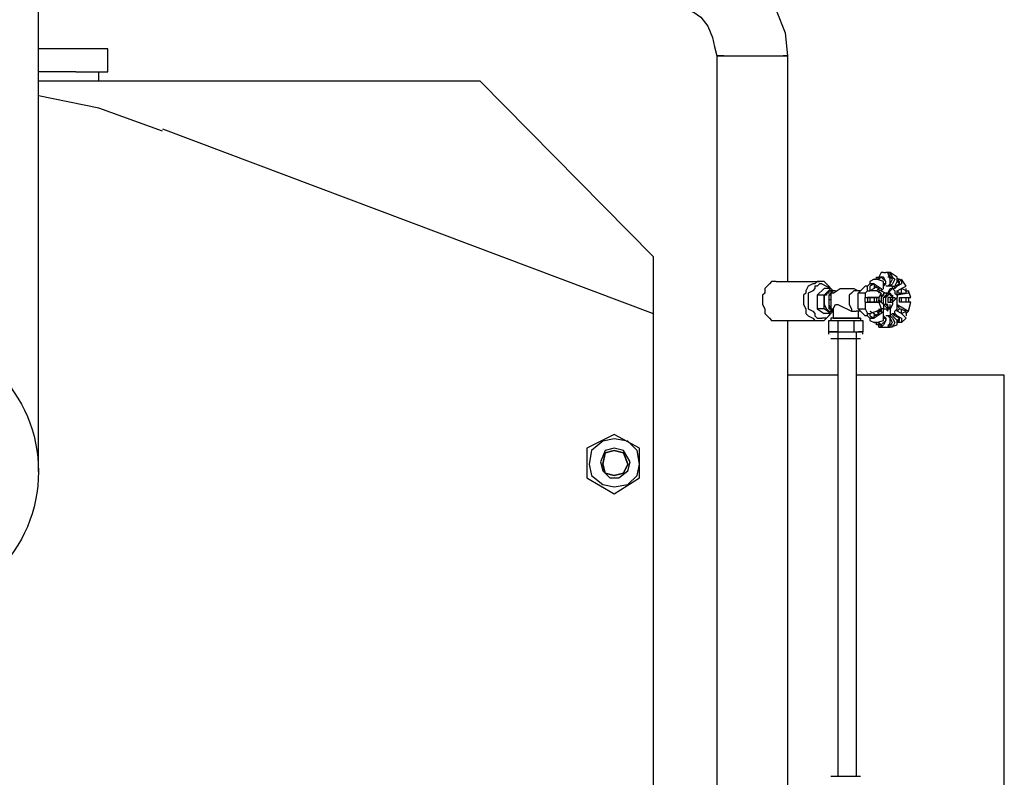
# Model space of a CAD drawing. Header units: inches. Extents: x -35 to 144, y -65 to -22.
# Tile 43 of 47: x 128.726 to 129.538, y -30.105 to -29.48. Entities that reach past the tile are written whole.
import ezdxf

# ---------------------------------------------------------------- set-up
doc = ezdxf.new("R2010")
doc.units = ezdxf.units.IN
doc.header["$MEASUREMENT"] = 0
doc.layers.add('AR-DUTO VENTILAÇÃO', color=11, linetype='Continuous')
doc.layers.add('VIS-V04', color=8, linetype='Continuous')

# ---------------------------------------------------------------- blocks, each defined once
blk = doc.blocks.new('ARQ - CORTE A')
at = {"layer": 'VIS-V04'}
blk.add_line((25.42889, 1.42848), (25.42889, 6.67357), dxfattribs=at)
for points in [[(25.94553, 1.87523), (25.96624, 1.87334), (25.98318, 1.86581), (26.00201, 1.8564), (26.01895, 1.84322), (26.03025, 1.82816), (26.03778, 1.80933), (26.04531, 1.79051), (26.04719, 1.77168)], [(25.94553, 1.81498), (25.95306, 1.81498), (25.96059, 1.81122), (25.97, 1.80745), (25.97565, 1.80369), (25.9813, 1.79616), (25.98507, 1.78674), (25.98695, 1.77921), (25.98883, 1.77168)], [(25.48617, 1.77733), (25.42889, 1.77733)], [(25.48617, 1.7585), (25.48617, 1.77733)], [(25.99448, 1.77168), (25.98883, 1.77168), (26.04719, 1.77168), (26.04343, 1.77168)], [(25.98883, 1.77168), (26.04719, 1.77168)], [(25.98883, 1.77168), (25.98883, 1.07355)], [(26.04719, 1.77168), (26.04719, 1.5853)], [(25.45981, 1.7585), (25.42889, 1.7585)], [(25.45981, 1.7585), (25.48617, 1.7585)], [(25.47864, 1.75097), (25.47864, 1.7585)], [(25.42889, 1.75097), (25.79304, 1.75097), (25.93612, 1.60601)], [(25.53135, 1.70955), (25.47864, 1.72838), (25.42889, 1.73867)], [(25.53135, 1.71144), (25.93612, 1.55894), (25.93612, 0.57841), (25.53135, 0.4278)], [(25.93612, 1.60601), (25.93612, 1.55894)], [(26.12626, 1.59283), (26.12438, 1.59283), (26.1225, 1.58906)], [(26.12626, 1.59283), (26.12815, 1.59283), (26.12815, 1.59283)], [(26.13191, 1.59283), (26.13379, 1.58906), (26.13568, 1.58718), (26.13379, 1.58342), (26.13191, 1.58153), (26.13003, 1.58153), (26.13191, 1.58342), (26.13191, 1.58718), (26.13003, 1.59283), (26.12815, 1.59283)], [(26.13003, 1.59283), (26.13191, 1.59283), (26.13191, 1.59283), (26.13191, 1.59283), (26.13191, 1.59283), (26.13003, 1.59283), (26.13003, 1.59283), (26.13191, 1.59283)], [(26.13191, 1.58153), (26.13191, 1.58342), (26.13379, 1.58718), (26.13191, 1.58906), (26.13191, 1.59283)], [(26.13756, 1.58906), (26.13191, 1.59283)], [(26.03778, 1.5853), (26.0359, 1.5853), (26.03401, 1.5853), (26.03213, 1.58342), (26.03025, 1.58153), (26.02837, 1.57965), (26.02837, 1.57589), (26.02648, 1.574), (26.02648, 1.57024), (26.02648, 1.56647), (26.02837, 1.56271), (26.02837, 1.55894), (26.03025, 1.55706), (26.03213, 1.55518), (26.03401, 1.55329), (26.0359, 1.55329), (26.03778, 1.55329)], [(26.03778, 1.5853), (26.07355, 1.5853)], [(26.08296, 1.57965), (26.08108, 1.58153), (26.0792, 1.58342), (26.07731, 1.5853), (26.07543, 1.5853), (26.07355, 1.5853), (26.07167, 1.5853), (26.06978, 1.58342), (26.0679, 1.58342), (26.06414, 1.58153), (26.06225, 1.57777), (26.06225, 1.57589), (26.06037, 1.574), (26.06037, 1.57024), (26.06037, 1.56647), (26.06225, 1.56271), (26.06225, 1.55894), (26.06414, 1.55706), (26.0679, 1.55518), (26.06978, 1.55329), (26.07167, 1.55329), (26.07355, 1.55329), (26.07543, 1.55329), (26.07731, 1.55329), (26.0792, 1.55518), (26.08108, 1.55706), (26.08296, 1.55894)], [(26.11873, 1.58718), (26.11497, 1.5853), (26.11497, 1.58342)], [(26.11873, 1.58718), (26.12062, 1.58718), (26.12062, 1.58906), (26.1225, 1.58906), (26.12438, 1.58906), (26.12438, 1.58906), (26.1225, 1.58906)], [(26.11873, 1.58718), (26.12062, 1.58718), (26.12062, 1.58718)], [(26.12438, 1.58906), (26.12438, 1.58906), (26.12438, 1.58906), (26.1225, 1.58906), (26.1225, 1.58718), (26.12062, 1.58718)], [(26.12626, 1.57965), (26.12626, 1.58153), (26.12626, 1.5853), (26.12062, 1.58718)], [(26.12438, 1.58906), (26.1225, 1.58718)], [(26.12626, 1.58153), (26.12626, 1.58342), (26.12815, 1.58342), (26.12815, 1.5853), (26.12438, 1.58906), (26.12438, 1.58906)], [(26.12626, 1.58153), (26.12626, 1.58153), (26.12815, 1.58342), (26.12815, 1.5853), (26.12626, 1.58906), (26.12438, 1.58906)], [(26.13191, 1.58906), (26.13003, 1.58906)], [(26.13379, 1.58906), (26.13191, 1.58906)], [(26.13944, 1.58718), (26.14132, 1.5853), (26.14132, 1.58342), (26.13756, 1.58153), (26.13568, 1.57965), (26.13379, 1.57965), (26.13379, 1.58153), (26.13568, 1.58153), (26.13756, 1.5853), (26.13756, 1.58718), (26.13756, 1.58906)], [(26.13568, 1.57965), (26.13568, 1.58153), (26.13944, 1.58342), (26.13944, 1.5853), (26.13756, 1.5853), (26.13944, 1.58718)], [(26.13756, 1.5853), (26.13756, 1.58718)], [(26.13944, 1.58718), (26.13944, 1.58718), (26.13944, 1.58718), (26.13756, 1.58718)], [(26.13944, 1.58342), (26.13756, 1.5853)], [(26.14509, 1.58153), (26.14132, 1.58718)], [(26.07543, 1.58342), (26.07355, 1.58342), (26.07167, 1.58153), (26.06978, 1.58153), (26.06978, 1.57965), (26.0679, 1.57777), (26.06414, 1.57589), (26.06414, 1.574), (26.06414, 1.57212), (26.06414, 1.56836), (26.06414, 1.56647), (26.06414, 1.56271), (26.0679, 1.56083), (26.06978, 1.55894), (26.06978, 1.55706), (26.07167, 1.55518), (26.07355, 1.55518), (26.07543, 1.55518)], [(26.07731, 1.57965), (26.07167, 1.574), (26.07167, 1.56271), (26.07731, 1.55894)], [(26.07543, 1.58342), (26.07543, 1.58342)], [(26.07543, 1.58342), (26.0792, 1.58153), (26.08296, 1.57965)], [(26.07731, 1.574), (26.08296, 1.57965), (26.07731, 1.57965)], [(26.08296, 1.57777), (26.08108, 1.57777), (26.08108, 1.57589), (26.0792, 1.57589), (26.0792, 1.574), (26.07731, 1.574), (26.07731, 1.57212), (26.07731, 1.57024), (26.07731, 1.56836), (26.07731, 1.56647), (26.0792, 1.56271), (26.08108, 1.56083), (26.08296, 1.56083)], [(26.08673, 1.57777), (26.08485, 1.57777), (26.08296, 1.57777), (26.08296, 1.57589), (26.08108, 1.574), (26.08108, 1.57212), (26.08108, 1.57024), (26.08108, 1.56836), (26.08108, 1.56647), (26.08108, 1.56271), (26.08296, 1.56271), (26.08296, 1.56083), (26.08485, 1.56083)], [(26.08296, 1.57965), (26.08485, 1.57777)], [(26.08673, 1.57777), (26.08485, 1.57777), (26.08296, 1.57589)], [(26.08673, 1.57777), (26.08296, 1.57777)], [(26.08485, 1.57589), (26.09049, 1.57965), (26.09802, 1.57965), (26.10179, 1.57965)], [(26.10367, 1.57777), (26.10179, 1.57777), (26.09991, 1.57589)], [(26.10179, 1.57965), (26.10555, 1.57777)], [(26.10744, 1.57777), (26.10367, 1.57777)], [(26.1112, 1.57589), (26.10555, 1.57589), (26.1112, 1.58153)], [(26.11309, 1.58153), (26.1112, 1.58153)], [(26.11309, 1.57777), (26.1112, 1.57589), (26.1112, 1.57212)], [(26.11309, 1.57777), (26.11309, 1.57965), (26.11309, 1.58153), (26.11497, 1.58342), (26.11873, 1.58342), (26.11873, 1.58342), (26.11497, 1.58342)], [(26.11309, 1.57777), (26.11497, 1.57777), (26.11497, 1.57777)], [(26.11873, 1.58342), (26.11873, 1.58342), (26.11873, 1.58342), (26.11497, 1.58153), (26.11497, 1.57965), (26.11497, 1.57777)], [(26.11873, 1.58153), (26.11873, 1.57965), (26.11497, 1.57777)], [(26.12438, 1.57589), (26.12062, 1.57777), (26.11497, 1.57777)], [(26.11873, 1.58342), (26.11873, 1.58153), (26.1225, 1.57965), (26.1225, 1.57777), (26.1225, 1.57777)], [(26.11873, 1.58342), (26.12438, 1.57965), (26.12438, 1.57777), (26.1225, 1.57777), (26.1225, 1.57589)], [(26.12062, 1.58153), (26.11873, 1.57965)], [(26.11873, 1.58153), (26.11873, 1.58153)], [(26.1225, 1.57965), (26.12062, 1.57777)], [(26.12062, 1.57777), (26.1225, 1.57965)], [(26.1225, 1.57965), (26.1225, 1.57965)], [(26.12438, 1.57777), (26.12815, 1.57589), (26.12626, 1.57589), (26.12626, 1.574), (26.12438, 1.574), (26.12438, 1.57212), (26.12438, 1.57024), (26.12438, 1.56836), (26.1225, 1.57024)], [(26.12626, 1.57965), (26.12438, 1.57777)], [(26.12815, 1.58342), (26.12626, 1.58342)], [(26.12626, 1.58342), (26.12626, 1.58342)], [(26.13003, 1.58153), (26.13003, 1.58153), (26.12815, 1.58153)], [(26.13379, 1.57965), (26.13379, 1.58153), (26.13191, 1.58153), (26.13003, 1.58153)], [(26.13003, 1.57589), (26.13191, 1.57965), (26.13379, 1.57965)], [(26.13003, 1.57589), (26.13379, 1.57965), (26.13568, 1.57777), (26.13568, 1.57589), (26.13756, 1.574), (26.13756, 1.57212)], [(26.13191, 1.58342), (26.13191, 1.58342)], [(26.13568, 1.58153), (26.13568, 1.58153)], [(26.14509, 1.57777), (26.14697, 1.57777), (26.14697, 1.57589), (26.13756, 1.574), (26.13756, 1.57589), (26.13756, 1.57777), (26.14132, 1.57965), (26.14509, 1.58153)], [(26.13944, 1.57589), (26.13756, 1.57777)], [(26.13756, 1.574), (26.13944, 1.57589), (26.14509, 1.57589), (26.14509, 1.57777), (26.14509, 1.57777)], [(26.14132, 1.57589), (26.14132, 1.57965)], [(26.14509, 1.57777), (26.14132, 1.57965)], [(26.14509, 1.57777), (26.14509, 1.57777), (26.14509, 1.57777), (26.14509, 1.57777), (26.14509, 1.57965)], [(26.14886, 1.57212), (26.14697, 1.57777)], [(26.07731, 1.56271), (26.07731, 1.574), (26.07167, 1.574)], [(26.08296, 1.57589), (26.08296, 1.574), (26.08108, 1.574), (26.08108, 1.57212), (26.08108, 1.57024)], [(26.08296, 1.57024), (26.08108, 1.57024), (26.08108, 1.56836), (26.08108, 1.56647), (26.08296, 1.56271), (26.08485, 1.56083)], [(26.08485, 1.57589), (26.08296, 1.57589), (26.08296, 1.574), (26.08296, 1.57212), (26.08296, 1.57024)], [(26.08296, 1.57024), (26.08296, 1.56836), (26.08296, 1.56647), (26.08296, 1.56271), (26.08485, 1.56271)], [(26.09991, 1.57589), (26.09802, 1.574), (26.09802, 1.57212), (26.09802, 1.57024)], [(26.09802, 1.57024), (26.09802, 1.56836), (26.09802, 1.56647), (26.09991, 1.56271), (26.09991, 1.56083), (26.10179, 1.56083)], [(26.10555, 1.56271), (26.10555, 1.57589)], [(26.1112, 1.57589), (26.1112, 1.57589)], [(26.1112, 1.57589), (26.1112, 1.57589)], [(26.1112, 1.56836), (26.1112, 1.57024), (26.1112, 1.57212), (26.11309, 1.57212), (26.11309, 1.57212)], [(26.1225, 1.57212), (26.12062, 1.57212), (26.11497, 1.57212), (26.11309, 1.57212)], [(26.11309, 1.57212), (26.1225, 1.57212), (26.1225, 1.57024), (26.1225, 1.56836), (26.12062, 1.56836), (26.11309, 1.56836)], [(26.11309, 1.57212), (26.11309, 1.57212), (26.11309, 1.57212), (26.11309, 1.57024), (26.11309, 1.56836)], [(26.11497, 1.57212), (26.11497, 1.57024), (26.11497, 1.56836)], [(26.11873, 1.57212), (26.11873, 1.57024), (26.11873, 1.56836)], [(26.11873, 1.57212), (26.11873, 1.57024), (26.11873, 1.56836)], [(26.11873, 1.57212), (26.11873, 1.57212)], [(26.11873, 1.57212), (26.11873, 1.57212)], [(26.11873, 1.57212), (26.11873, 1.57024), (26.11873, 1.56836)], [(26.12062, 1.57212), (26.12062, 1.57024), (26.12062, 1.56836)], [(26.12438, 1.57589), (26.1225, 1.57212)], [(26.1225, 1.56836), (26.1225, 1.57024)], [(26.13191, 1.574), (26.13191, 1.57589), (26.13003, 1.57589), (26.12815, 1.57589), (26.12626, 1.57589), (26.12626, 1.574), (26.12438, 1.57212), (26.12438, 1.57024), (26.12438, 1.56836), (26.12626, 1.56647), (26.12626, 1.56271), (26.12815, 1.56271), (26.13003, 1.56083), (26.13003, 1.56271), (26.13191, 1.56271), (26.13191, 1.56647)], [(26.12815, 1.56647), (26.12815, 1.57212), (26.12626, 1.57212), (26.13003, 1.57589), (26.13191, 1.57589), (26.13379, 1.57212), (26.13379, 1.56647), (26.13191, 1.56271), (26.12815, 1.56647)], [(26.13191, 1.56271), (26.13003, 1.56271), (26.12626, 1.56647), (26.12626, 1.57212)], [(26.13191, 1.57589), (26.13191, 1.574), (26.13379, 1.574), (26.13379, 1.57212), (26.13568, 1.57212), (26.13568, 1.57024), (26.13379, 1.56836), (26.13379, 1.56647), (26.13191, 1.56271), (26.13003, 1.56271), (26.13003, 1.56647), (26.12815, 1.56647), (26.12815, 1.56836), (26.12815, 1.57024), (26.12815, 1.57212), (26.12815, 1.574), (26.13003, 1.574), (26.13191, 1.57589), (26.12815, 1.57212)], [(26.12815, 1.57589), (26.13003, 1.57589)], [(26.13191, 1.57212), (26.13003, 1.57212), (26.13003, 1.57024), (26.13003, 1.56836), (26.13191, 1.56836)], [(26.13191, 1.56836), (26.13379, 1.56836), (26.13379, 1.57024), (26.13379, 1.57212), (26.13191, 1.57212), (26.13191, 1.57024), (26.13191, 1.56836)], [(26.13191, 1.55706), (26.13379, 1.55894), (26.13568, 1.55894), (26.13568, 1.56083), (26.13756, 1.56271), (26.13756, 1.56647), (26.13756, 1.57024), (26.13756, 1.57212)], [(26.13191, 1.57212), (26.13191, 1.57212)], [(26.13379, 1.57024), (26.13191, 1.57024), (26.13379, 1.57024)], [(26.13756, 1.57212), (26.13568, 1.57024)], [(26.13944, 1.56836), (26.13944, 1.57024), (26.13944, 1.57212)], [(26.14886, 1.56836), (26.14509, 1.56836), (26.13944, 1.56836), (26.13944, 1.57024), (26.13944, 1.57212), (26.14509, 1.57212), (26.14886, 1.57212)], [(26.14132, 1.56836), (26.14132, 1.57212)], [(26.14509, 1.56836), (26.14509, 1.57024), (26.14509, 1.57212)], [(26.14697, 1.57212), (26.14697, 1.57024), (26.14697, 1.56836)], [(26.08296, 1.55894), (26.07731, 1.56271), (26.07167, 1.56271)], [(26.08485, 1.56083), (26.08296, 1.55894), (26.07731, 1.55894)], [(26.08485, 1.56083), (26.08296, 1.56083)], [(26.08485, 1.56271), (26.08673, 1.56647), (26.08861, 1.56647), (26.09991, 1.56083), (26.10179, 1.56083)], [(26.08485, 1.56083), (26.08485, 1.56271)], [(26.08485, 1.56271), (26.08485, 1.55518)], [(26.10179, 1.56083), (26.10367, 1.56083), (26.10367, 1.56083)], [(26.10744, 1.56083), (26.10367, 1.56083)], [(26.11309, 1.55706), (26.1112, 1.55706), (26.10555, 1.56271), (26.1112, 1.56271)], [(26.10555, 1.56083), (26.10555, 1.55518)], [(26.1112, 1.56836), (26.1112, 1.56271), (26.11309, 1.55894)], [(26.1112, 1.56836), (26.11309, 1.56836), (26.11309, 1.56836)], [(26.1112, 1.56271), (26.1112, 1.56271)], [(26.11309, 1.56836), (26.11497, 1.56836), (26.12062, 1.56836), (26.1225, 1.56836)], [(26.11497, 1.55894), (26.12062, 1.56083), (26.12438, 1.56271)], [(26.11497, 1.56083), (26.11873, 1.55894), (26.11873, 1.55706)], [(26.1225, 1.56271), (26.1225, 1.56083), (26.12438, 1.56083), (26.12438, 1.55894), (26.11873, 1.55518)], [(26.11873, 1.55518), (26.11873, 1.55706), (26.1225, 1.55894), (26.1225, 1.56083), (26.1225, 1.55894)], [(26.12062, 1.56083), (26.1225, 1.55894)], [(26.12438, 1.56836), (26.1225, 1.56836)], [(26.1225, 1.56836), (26.12438, 1.56271)], [(26.1225, 1.56271), (26.12438, 1.56083)], [(26.12626, 1.55894), (26.12626, 1.56271), (26.12438, 1.56271), (26.12438, 1.56083)], [(26.12438, 1.56083), (26.12438, 1.56083)], [(26.12438, 1.56083), (26.12626, 1.55894)], [(26.12815, 1.56647), (26.12626, 1.56647)], [(26.12626, 1.56271), (26.12815, 1.56271), (26.13003, 1.56083)], [(26.13191, 1.56271), (26.13191, 1.55706), (26.13003, 1.55706)], [(26.13003, 1.56083), (26.13003, 1.56083)], [(26.13191, 1.56836), (26.13191, 1.56836)], [(26.13756, 1.56647), (26.13944, 1.56271), (26.13756, 1.56083)], [(26.14509, 1.55518), (26.14132, 1.55894), (26.13756, 1.56083), (26.13756, 1.56271), (26.13756, 1.56647), (26.14697, 1.56083), (26.14509, 1.55894)], [(26.14509, 1.55894), (26.14509, 1.56083), (26.13944, 1.56271)], [(26.14132, 1.55894), (26.14132, 1.56271)], [(26.14132, 1.55894), (26.14509, 1.56083)], [(26.14697, 1.56083), (26.14886, 1.56836)], [(26.03778, 1.55329), (26.07355, 1.55329)], [(26.04719, 1.55329), (26.04719, 1.16203)], [(26.08296, 1.55894), (26.0792, 1.55518), (26.07543, 1.55518)], [(26.07543, 1.55518), (26.07543, 1.55518)], [(26.08861, 1.54388), (26.08485, 1.54388), (26.08108, 1.54388), (26.08108, 1.54388), (26.08108, 1.55329), (26.08861, 1.55329), (26.08861, 1.54388), (26.09614, 1.54388)], [(26.08485, 1.55518), (26.10744, 1.55518), (26.08296, 1.55518)], [(26.08485, 1.55518), (26.08296, 1.55518)], [(26.08296, 1.55518), (26.08296, 1.55329)], [(26.08861, 1.55329), (26.10179, 1.55329), (26.10179, 1.54388)], [(26.10179, 1.55329), (26.10932, 1.55329), (26.10932, 1.54388)], [(26.10744, 1.55518), (26.10744, 1.55518)], [(26.10744, 1.55518), (26.10744, 1.55329)], [(26.11497, 1.55894), (26.11497, 1.55894), (26.11497, 1.55894), (26.11497, 1.55894), (26.11497, 1.55706), (26.11873, 1.55518), (26.11497, 1.55518), (26.11309, 1.55706), (26.11309, 1.55894), (26.11497, 1.55894)], [(26.11497, 1.55518), (26.11497, 1.55329), (26.11873, 1.55141)], [(26.11497, 1.55518), (26.11873, 1.55518), (26.11873, 1.55518)], [(26.11873, 1.55894), (26.12062, 1.55706)], [(26.11873, 1.55706), (26.11873, 1.55706)], [(26.12062, 1.55141), (26.12626, 1.55329), (26.12626, 1.55706), (26.12626, 1.55894)], [(26.12438, 1.54765), (26.12438, 1.54953), (26.12815, 1.55329), (26.12815, 1.55518), (26.12626, 1.55518), (26.12626, 1.55706)], [(26.12626, 1.55706), (26.12626, 1.55706), (26.12815, 1.55518), (26.12815, 1.55329), (26.12626, 1.54953), (26.12438, 1.54765)], [(26.12626, 1.55518), (26.12815, 1.55518)], [(26.12815, 1.55518), (26.12626, 1.55518)], [(26.12815, 1.54765), (26.13003, 1.54765), (26.13191, 1.55141), (26.13191, 1.55518), (26.13003, 1.55706), (26.13191, 1.55706), (26.13379, 1.55518), (26.13568, 1.55141), (26.13379, 1.54765), (26.13191, 1.54765)], [(26.13003, 1.55706), (26.13003, 1.55706), (26.12815, 1.55706)], [(26.13191, 1.54765), (26.13191, 1.54953), (26.13379, 1.55141), (26.13191, 1.55518), (26.13191, 1.55706)], [(26.13191, 1.55706), (26.13191, 1.55706)], [(26.13756, 1.54953), (26.13756, 1.55141), (26.13756, 1.55329), (26.13568, 1.55518), (26.13379, 1.55706), (26.13568, 1.55894), (26.13756, 1.55706), (26.14132, 1.55518), (26.14132, 1.55141), (26.13944, 1.55141)], [(26.13944, 1.55141), (26.13756, 1.55329), (26.13944, 1.55329), (26.13944, 1.55518), (26.13568, 1.55706), (26.13568, 1.55894)], [(26.13756, 1.55329), (26.13944, 1.55518)], [(26.13756, 1.55141), (26.13756, 1.55329)], [(26.14132, 1.55141), (26.14509, 1.55518)], [(26.14509, 1.55894), (26.14509, 1.55706)], [(26.12062, 1.55141), (26.12062, 1.55141), (26.12062, 1.55141), (26.12062, 1.55141), (26.1225, 1.55141), (26.1225, 1.54953), (26.12438, 1.54953), (26.12438, 1.54765), (26.1225, 1.54765), (26.1225, 1.54953), (26.12062, 1.54953), (26.12062, 1.55141), (26.11873, 1.55141), (26.12062, 1.55141)], [(26.1225, 1.55141), (26.12438, 1.54953)], [(26.1225, 1.54765), (26.12438, 1.54765), (26.12626, 1.54765)], [(26.1225, 1.54765), (26.12438, 1.54765), (26.12438, 1.54765)], [(26.12626, 1.54765), (26.12815, 1.54765), (26.12815, 1.54765)], [(26.12815, 1.54765), (26.12815, 1.54765)], [(26.13003, 1.54953), (26.13191, 1.54953)], [(26.13003, 1.54765), (26.13191, 1.54765), (26.13191, 1.54765)], [(26.13003, 1.54765), (26.13191, 1.54765), (26.13003, 1.54765)], [(26.13191, 1.54953), (26.13379, 1.54953)], [(26.13191, 1.54765), (26.13756, 1.54953)], [(26.13944, 1.55141), (26.13756, 1.55141)], [(26.08108, 1.54388), (26.08485, 1.54388), (26.09614, 1.54388), (26.10555, 1.54388), (26.10932, 1.54388), (26.10932, 1.54388), (26.10555, 1.54388)], [(26.08108, 1.542), (26.08108, 1.54388)], [(26.08296, 1.542), (26.08296, 1.542)], [(26.08296, 1.53823), (26.10744, 1.53823)], [(26.08861, 1.54388), (26.08861, 1.17709)], [(26.09614, 1.54388), (26.10179, 1.54388), (26.10555, 1.54388)], [(26.10367, 1.54388), (26.10367, 1.17709)], [(26.10744, 1.542), (26.10744, 1.542)], [(26.10932, 1.542), (26.10932, 1.54388)], [(26.08861, 1.50811), (26.04719, 1.50811)], [(26.22604, 1.04686), (26.22604, 1.50811), (26.10367, 1.50811)], [(25.92482, 1.42339), (25.92482, 1.44787), (25.90411, 1.45916), (25.88152, 1.44787), (25.88152, 1.42339), (25.90411, 1.41021), (25.92482, 1.42339)], [(25.90411, 1.4554), (25.8947, 1.45351), (25.88529, 1.44598), (25.8834, 1.43469), (25.88529, 1.42528), (25.8947, 1.41774), (25.90411, 1.41586), (25.91541, 1.41774), (25.92294, 1.42528), (25.92482, 1.43469), (25.92294, 1.44598), (25.91541, 1.45351), (25.90411, 1.4554)], [(25.90411, 1.44787), (25.89658, 1.44598), (25.89282, 1.43657), (25.8947, 1.42904), (25.90035, 1.42339), (25.90788, 1.42339), (25.91541, 1.42904), (25.91729, 1.43657), (25.91164, 1.44598), (25.90411, 1.44787)], [(25.90411, 1.44598), (25.91164, 1.4441), (25.91541, 1.43469), (25.91164, 1.42716), (25.90411, 1.42528), (25.89658, 1.42716), (25.8947, 1.43469), (25.89658, 1.4441), (25.90411, 1.44598), (25.89658, 1.4441), (25.8947, 1.43469), (25.89658, 1.42716), (25.90411, 1.42528), (25.91164, 1.42716), (25.91541, 1.43469), (25.91164, 1.4441), (25.90411, 1.44598)], [(26.08296, 1.17709), (26.10744, 1.17709)]]:
    blk.add_lwpolyline(points, dxfattribs=at)
blk.add_circle((25.31202, 1.42848), 0.11687, dxfattribs=at)

msp = doc.modelspace()

# ---------------------------------------------------------------- block references
at = {"layer": 'AR-DUTO VENTILAÇÃO'}
msp.add_blockref('ARQ - CORTE A', (103.31244, -31.28161), dxfattribs=at)

doc.saveas('drawing.dxf')
